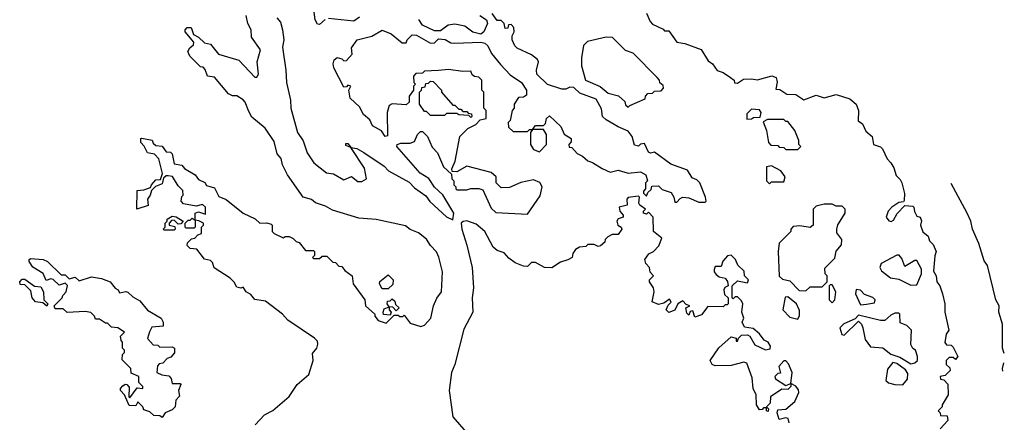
# Model space of a CAD drawing. Extents: x 2472589 to 2662339, y 701009 to 849030.
# Tile 179 of 256: x 2575680 to 2580558, y 776228 to 778225. Entities that reach past the tile are written whole.
import ezdxf

# ---------------------------------------------------------------- set-up
doc = ezdxf.new("R2010")
doc.units = 0

msp = doc.modelspace()

# ---------------------------------------------------------------- linework, layer by layer
at = {"layer": '0CON05XD'}
for points in [[(2577193.9, 778226.1), (2577165, 778200), (2577155, 778202.5), (2577143.6, 778223.6), (2577137.5, 778275)], [(2578785, 778257.5), (2578803.3, 778215), (2578815, 778202.5), (2578868.3, 778178.3), (2578875, 778170), (2578895, 778170), (2578935, 778112.5), (2578975, 778106.7), (2579056.1, 778076.1), (2579090.7, 778020.7), (2579112.5, 778005), (2579135, 777972.5), (2579165, 777962.5), (2579201.7, 777938.3), (2579220, 777925), (2579221.7, 777911.7), (2579235, 777910), (2579265, 777928.8), (2579305, 777932), (2579335, 777926.2), (2579406.4, 777946.4), (2579427.5, 777937.5), (2579432.5, 777915), (2579425, 777880), (2579445, 777877.5), (2579480, 777855), (2579525, 777853.3), (2579565, 777827.5), (2579625, 777850), (2579665, 777837.5), (2579725, 777853.3), (2579791.7, 777831.7), (2579823.8, 777805), (2579836, 777775), (2579833, 777723), (2579855, 777707.5), (2579871.7, 777671.7), (2579902.5, 777645), (2579910, 777605), (2579943.6, 777593.6), (2579953.6, 777583.6), (2579976.7, 777535), (2579996.2, 777515), (2580009.5, 777489.5), (2580021.7, 777451.7), (2580042.3, 777432.3), (2580050, 777415), (2580063, 777363), (2580061.7, 777328.3), (2580058.3, 777321.7), (2580035, 777317.5), (2580000, 777295), (2579982.5, 777275), (2579972.5, 777245), (2579985, 777227.5), (2579997, 777223), (2580009.3, 777230.7), (2580027, 777263), (2580065, 777302.5), (2580105, 777300), (2580110, 777295), (2580113, 777273), (2580125, 777250), (2580140, 777245), (2580147, 777227), (2580142.5, 777205), (2580153.3, 777173.3), (2580180.7, 777150.7), (2580187.5, 777127.5), (2580205, 777110), (2580220, 777075), (2580213, 777053), (2580207, 776977), (2580220, 776955), (2580222.5, 776925), (2580237.5, 776905), (2580251.2, 776865), (2580262.5, 776815), (2580263.3, 776775), (2580282.5, 776685), (2580270, 776665), (2580263.6, 776623.6), (2580271.7, 776611.7), (2580295, 776610), (2580305, 776600), (2580327.5, 776555), (2580315, 776540), (2580305, 776550), (2580285, 776550), (2580270, 776535), (2580270, 776515), (2580288.3, 776498.3), (2580290, 776485), (2580265, 776460), (2580240, 776455), (2580241.7, 776441.7), (2580258.3, 776438.3), (2580277, 776417), (2580280, 776365), (2580250, 776315), (2580250, 776305), (2580230, 776285), (2580240, 776275), (2580241.7, 776261.7), (2580275, 776260), (2580277, 776237), (2580240, 776195)], [(2576846.7, 776215), (2576892.5, 776265), (2576933.6, 776286.4), (2577015, 776356.7), (2577054.3, 776415.7), (2577112.5, 776465), (2577133.8, 776535), (2577130.7, 776569.3), (2577152.5, 776595), (2577157.5, 776615), (2577155, 776630), (2577140, 776645), (2577007.5, 776735), (2576982.5, 776765), (2576898.3, 776828.3), (2576845, 776836.7), (2576825, 776862.5), (2576802.5, 776875), (2576787.5, 776897.5), (2576775, 776892.5), (2576755, 776897.5), (2576742.5, 776922.5), (2576723, 776943), (2576644.1, 776994.1), (2576635, 777020), (2576625, 777030), (2576595, 777037.5), (2576557, 777087), (2576525, 777090), (2576510, 777105), (2576511.7, 777118.3), (2576531.7, 777138.3), (2576548.3, 777141.7), (2576561.7, 777158.3), (2576580, 777165), (2576580, 777195), (2576590, 777205), (2576590, 777215), (2576567, 777227), (2576550, 777230), (2576550, 777195), (2576545, 777190), (2576505, 777190), (2576500, 777195), (2576500, 777215), (2576515, 777230), (2576525, 777230), (2576535, 777240), (2576550, 777230), (2576550, 777265), (2576565, 777272.5), (2576600, 777260), (2576600, 777295), (2576585, 777307.5), (2576555, 777300), (2576491.7, 777311.7), (2576480, 777325), (2576483, 777347), (2576490, 777355), (2576488.3, 777378.3), (2576465, 777400), (2576436.4, 777446.4), (2576415, 777450), (2576405, 777450), (2576391.7, 777438.3), (2576385, 777410), (2576353.3, 777396.7), (2576332.5, 777377.5), (2576326.7, 777355), (2576312.5, 777335), (2576316.2, 777303.8), (2576260, 777285), (2576261.7, 777378.3), (2576295, 777380), (2576328.3, 777391.7), (2576332.5, 777405), (2576355, 777430), (2576378.3, 777431.7), (2576387.5, 777462.5), (2576370, 777535), (2576347, 777557), (2576313.6, 777563.6), (2576297, 777597), (2576280, 777615), (2576280, 777635), (2576285, 777637.5), (2576337, 777627), (2576341.7, 777611.7), (2576355, 777600), (2576385, 777597.5), (2576405, 777570), (2576427, 777567), (2576435, 777560), (2576445, 777510), (2576483.6, 777503.6), (2576497, 777487), (2576550, 777455), (2576565, 777432.5), (2576596.4, 777416.4), (2576605, 777402.5), (2576645, 777390), (2576667, 777347), (2576703, 777333), (2576787.5, 777265), (2576846.2, 777236.2), (2576870, 777215), (2576905, 777217.5), (2576925, 777210), (2576930, 777205), (2576930, 777175), (2576940, 777165), (2576985, 777143.3), (2576995, 777150), (2577015, 777150), (2577035, 777140), (2577050, 777125), (2577065, 777120), (2577095, 777080), (2577135, 777080), (2577140, 777075), (2577140, 777055), (2577130, 777045), (2577135, 777040), (2577165, 777040), (2577178.3, 777051.7), (2577201.7, 777051.7), (2577231.7, 777021.7), (2577245, 777020), (2577261.7, 777001.7), (2577275, 777000), (2577290.7, 776980.7), (2577327.5, 776955), (2577332.5, 776915), (2577390, 776835), (2577393.3, 776805), (2577440, 776765), (2577440, 776755), (2577455, 776732.5), (2577495, 776720), (2577535, 776760), (2577555, 776760), (2577562.5, 776752.5), (2577577.5, 776752.5), (2577585, 776760), (2577615, 776720), (2577667, 776703), (2577685, 776710), (2577717.5, 776745), (2577730, 776805), (2577746.4, 776843.6), (2577770, 776875), (2577774, 776975), (2577757, 777047), (2577745, 777073.3), (2577714.4, 777104.4), (2577695, 777136), (2577655, 777168), (2577614.2, 777184.2), (2577591.7, 777201.7), (2577446.4, 777233.6), (2577360.3, 777240.3), (2577229.5, 777279.5), (2577195, 777300), (2577145, 777316.7), (2577125, 777333.3), (2577084, 777344), (2577006.7, 777455), (2576982.5, 777505), (2576975.9, 777535.9), (2576955, 777560), (2576940.7, 777620.7), (2576895.9, 777685.9), (2576830.7, 777740.7), (2576815, 777770), (2576797.5, 777815), (2576786.4, 777826.4), (2576755, 777847.5), (2576735, 777847.5), (2576715, 777857.5), (2576645, 777940), (2576610, 777945), (2576598.3, 777978.3), (2576588.3, 777988.3), (2576575, 777990), (2576523.6, 778043.6), (2576513.6, 778066.4), (2576522.5, 778085), (2576540.7, 778099.3), (2576543, 778113), (2576500, 778165), (2576500, 778175), (2576510, 778185), (2576530, 778185), (2576540.7, 778150.7), (2576565, 778137.5), (2576595, 778110), (2576625, 778102.5), (2576665, 778053.3), (2576765, 778023.3), (2576845, 777940), (2576855, 777940), (2576862.5, 777955), (2576856.7, 778015), (2576872.5, 778075), (2576828.3, 778138.3), (2576826.2, 778175), (2576810, 778205), (2576802.5, 778245)], [(2576954.3, 778234.3), (2576972, 778212), (2576982.5, 778175), (2576988, 778125), (2576982.3, 778087.7), (2576999.2, 777975), (2577002.3, 777912.3), (2577021.2, 777825), (2577023.8, 777785), (2577056.7, 777665), (2577083.6, 777623.6), (2577103.3, 777565), (2577137.5, 777515), (2577200, 777465), (2577235, 777460), (2577285, 777430), (2577323.3, 777446.7), (2577355, 777422.5), (2577375, 777422.5), (2577397.5, 777435), (2577388.3, 777488.3), (2577320, 777590), (2577295, 777600), (2577295, 777610), (2577305, 777610), (2577311.7, 777601.7), (2577320, 777590), (2577350, 777585), (2577385, 777566.7), (2577485, 777498.8), (2577506.7, 777475), (2577608.8, 777418.8), (2577635, 777391.2), (2577691.7, 777351.7), (2577712.4, 777322.4), (2577795, 777246.7), (2577825, 777232.5)], [(2577363, 778237), (2577335, 778217.5), (2577209.3, 778230.7)], [(2577825, 777232.5), (2577830, 777265), (2577776.4, 777356.4), (2577734.1, 777394.1), (2577706.4, 777436.4), (2577663.6, 777463.6), (2577547.5, 777595), (2577550, 777605), (2577568.3, 777611.7), (2577615, 777612.5), (2577635, 777620), (2577650, 777655), (2577665, 777670), (2577675, 777670), (2577700, 777645), (2577723, 777593), (2577750, 777565), (2577780, 777495), (2577818.3, 777458.3), (2577820, 777435), (2577830, 777425), (2577830, 777405), (2577840, 777395), (2577840, 777385), (2577845, 777380), (2577895, 777380), (2577915, 777387.5), (2577955, 777387.5), (2577975, 777380), (2578015, 777290), (2578038.3, 777268.3), (2578195, 777260), (2578258.3, 777351.7), (2578267.5, 777395), (2578256.4, 777416.4), (2578225, 777430), (2578163, 777417), (2578107, 777393), (2578065, 777390), (2578040, 777415), (2578040, 777445), (2578015, 777467.5), (2577895, 777497.5), (2577845, 777470), (2577821.7, 777471.7), (2577820, 777485), (2577837, 777523), (2577860, 777645), (2577900, 777685), (2577940, 777705), (2577961.7, 777728.3), (2577990, 777735), (2577990, 777775), (2577980, 777785), (2577980, 777865), (2577970, 777875), (2577970, 777925), (2577955, 777940), (2577933, 777943), (2577921.7, 777951.7), (2577915, 777970), (2577875, 777967.5), (2577805, 777977.5), (2577755, 777972.5), (2577685, 777970), (2577675, 777960), (2577641.7, 777958.3), (2577630, 777945), (2577632.5, 777912.5), (2577640, 777905), (2577630, 777895), (2577630, 777875), (2577610, 777845), (2577610, 777815), (2577595, 777802.5), (2577525, 777807.5), (2577510.7, 777799.3), (2577500, 777765), (2577501.7, 777648.3), (2577490, 777645), (2577473, 777673), (2577428.3, 777698.3), (2577415, 777727.5), (2577383.3, 777755), (2577363, 777793), (2577317.5, 777835), (2577310, 777875), (2577320, 777895), (2577305, 777900), (2577298.3, 777891.7), (2577285, 777890), (2577236.7, 777985), (2577232.5, 778005), (2577237.5, 778025), (2577253, 778037), (2577275, 778030), (2577285, 778020), (2577298.3, 778021.7), (2577327, 778053), (2577323.3, 778085), (2577352.5, 778125), (2577425, 778142.5), (2577475, 778172.5), (2577520, 778155), (2577575, 778110), (2577595, 778110), (2577600, 778125), (2577625, 778150), (2577645, 778147.5), (2577715, 778107.5), (2577735, 778110), (2577755, 778130), (2577787, 778127), (2577815, 778110), (2577835, 778107.5), (2577965, 778113.8), (2577985, 778108.8), (2577998.8, 778095), (2578017, 778057), (2578062.5, 778002.5), (2578110.5, 777950.5), (2578165, 777913.8), (2578190, 777875), (2578190, 777850), (2578175, 777840), (2578151.7, 777838.3), (2578130, 777805), (2578130, 777785), (2578120, 777775), (2578110, 777725), (2578100, 777715), (2578101.7, 777691.7), (2578125, 777670), (2578195, 777670), (2578205, 777680), (2578220, 777680), (2578235, 777700), (2578275, 777700), (2578285, 777710), (2578290, 777735), (2578305, 777747.5), (2578360, 777695), (2578377, 777657), (2578412.5, 777635), (2578411.7, 777618.3), (2578400, 777605), (2578401.7, 777591.7), (2578415, 777590), (2578441.7, 777561.7), (2578468.3, 777548.3), (2578493.8, 777523.8), (2578517, 777517), (2578565, 777486.7), (2578605, 777468.8), (2578645, 777478.8), (2578695, 777463.3), (2578755, 777470), (2578782.5, 777455), (2578790, 777425), (2578780, 777415), (2578780, 777385), (2578770, 777375), (2578770, 777365), (2578785, 777350), (2578791.7, 777368.3), (2578808.3, 777381.7), (2578811.7, 777398.3), (2578845, 777400), (2578863, 777383), (2578907.7, 777367.7), (2578921.2, 777345), (2578925, 777320), (2578935, 777320), (2578951.7, 777338.3), (2578965, 777343.8), (2578995, 777341.2), (2579045, 777320), (2579075, 777320), (2579080, 777325), (2579077.5, 777345), (2579050, 777415), (2579035, 777430), (2579010.7, 777440.7), (2578988.3, 777478.3), (2578905, 777507.5), (2578825, 777567.5), (2578805, 777563.3), (2578795, 777567.5), (2578775, 777610), (2578755, 777607.5), (2578745, 777597.5), (2578725, 777602.5), (2578713.3, 777645), (2578695, 777672.5), (2578645, 777692.5), (2578585, 777727.5), (2578567.5, 777745), (2578561.7, 777781.7), (2578535, 777830), (2578455, 777860), (2578425, 777887.5), (2578405, 777890), (2578385, 777880), (2578365, 777880), (2578295, 777903.3), (2578242.5, 777955), (2578240, 777975), (2578250, 778015), (2578245, 778027.5), (2578215, 778050), (2578145, 778082.5), (2578132.5, 778095), (2578120, 778125), (2578120, 778145), (2578130, 778165), (2578127.5, 778185), (2578115, 778200), (2578101.7, 778198.3), (2578098.3, 778181.7), (2578085, 778180), (2578080, 778205), (2578065, 778220), (2578045, 778220), (2578020, 778255)], [(2577960, 778245), (2577993, 778223), (2577997.5, 778205), (2577980, 778165), (2577965, 778153.3), (2577925, 778163.3), (2577885, 778192.5), (2577835, 778202.5), (2577803, 778197), (2577765, 778170), (2577735, 778170), (2577675, 778197.5), (2577657.5, 778225)], [(2578695, 777790), (2578701.7, 777798.3), (2578778.3, 777831.7), (2578780, 777845), (2578791.7, 777858.3), (2578815, 777860), (2578825, 777870), (2578858.3, 777871.7), (2578870, 777885), (2578868.3, 777898.3), (2578851.7, 777911.7), (2578850, 777925), (2578838.3, 777938.3), (2578718.3, 778058.3), (2578681.7, 778071.7), (2578617, 778137), (2578585, 778137.5), (2578493, 778117), (2578473, 778097), (2578462.5, 778035), (2578462.5, 777995), (2578482.5, 777925), (2578555, 777892.5), (2578595, 777860), (2578647, 777847), (2578678.3, 777818.3), (2578681.7, 777801.7), (2578695, 777790)], [(2577915, 777740), (2577905, 777750), (2577855, 777752.5), (2577845, 777760), (2577795, 777760), (2577785, 777750), (2577715, 777750), (2577695, 777770), (2577685, 777770), (2577660, 777805), (2577660, 777865), (2577670, 777875), (2577671.7, 777888.3), (2577688.3, 777891.7), (2577691.7, 777908.3), (2577705, 777910), (2577715, 777920), (2577728.3, 777918.3), (2577770, 777875), (2577770, 777865), (2577825, 777800), (2577835, 777800), (2577855, 777780), (2577865, 777780), (2577875, 777770), (2577895, 777770), (2577901.7, 777761.7), (2577918.3, 777758.3), (2577920, 777745), (2577915, 777740)], [(2579281.7, 777731.7), (2579305, 777732.5), (2579315, 777740), (2579348.3, 777741.7), (2579352.5, 777765), (2579345, 777777.5), (2579305, 777780), (2579281.7, 777758.3), (2579281.7, 777731.7)], [(2579535, 777580), (2579550, 777595), (2579540, 777605), (2579540, 777625), (2579520, 777675), (2579485, 777720), (2579475, 777720), (2579465, 777730), (2579385, 777730), (2579362.5, 777717.5), (2579380, 777675), (2579390, 777615), (2579401.7, 777601.7), (2579435, 777600), (2579441.7, 777591.7), (2579465, 777590), (2579475, 777580), (2579535, 777580)], [(2578255, 777570), (2578290, 777605), (2578290, 777655), (2578275, 777680), (2578220, 777680), (2578210, 777665), (2578210, 777605), (2578225, 777580), (2578255, 777570)], [(2579395, 777410), (2579405, 777420), (2579465, 777420), (2579472.5, 777445), (2579450, 777475), (2579405, 777500), (2579380, 777495), (2579380, 777425), (2579395, 777410)], [(2580557.5, 776569.7), (2580548.9, 776595), (2580548.4, 776715), (2580530.6, 776775), (2580532.2, 776805), (2580515.9, 776835), (2580474.1, 777005), (2580458.4, 777028.4), (2580431.2, 777115), (2580399.7, 777185), (2580391.8, 777225), (2580372.9, 777265), (2580293.8, 777412.4)], [(2579267.5, 776745), (2579257.5, 776775), (2579262.5, 776815), (2579255, 776830), (2579235, 776850), (2579225, 776850), (2579215, 776840), (2579210, 776845), (2579210, 776905), (2579235, 776930), (2579285, 776920), (2579290, 776935), (2579270, 776955), (2579268.3, 776978.3), (2579237, 777007), (2579226.1, 777036.1), (2579205, 777057.5), (2579187, 777053), (2579163.6, 777026.4), (2579155, 777000), (2579125, 777000), (2579120, 776985), (2579120, 776975), (2579130.7, 776960.7), (2579145, 776950), (2579175, 776942.5), (2579187, 776927), (2579190, 776905), (2579173.6, 776896.4), (2579167.5, 776885), (2579171.7, 776861.7), (2579190, 776845), (2579190, 776815), (2579185, 776810), (2579175, 776810), (2579165, 776800), (2579088.3, 776801.7), (2579058.3, 776761.7), (2579025, 776750), (2579015, 776780), (2579001.7, 776778.3), (2578995, 776760), (2578985, 776770), (2578980, 776795), (2579000, 776805), (2578981.7, 776811.7), (2578965, 776830), (2578940, 776815), (2578926.2, 776783.8), (2578895, 776773.3), (2578882.5, 776785), (2578891.7, 776808.3), (2578907, 776823), (2578898.3, 776838.3), (2578871.7, 776818.3), (2578845, 776812.5), (2578812.5, 776825), (2578822.5, 776875), (2578820, 776895), (2578800, 776925), (2578800, 776935), (2578820, 776955), (2578803, 776973), (2578800, 776995), (2578782.5, 777015), (2578777.5, 777035), (2578797, 777063), (2578820, 777075), (2578846.1, 777103.9), (2578861.7, 777141.7), (2578820, 777175), (2578817.5, 777245), (2578795, 777270), (2578785, 777260), (2578770, 777265), (2578770, 777275), (2578780, 777285), (2578752.5, 777305), (2578747.5, 777315), (2578750, 777345), (2578745, 777350), (2578695, 777342.5), (2578687.5, 777335), (2578690, 777305), (2578650, 777295), (2578652.5, 777275), (2578670, 777255), (2578670, 777245), (2578645, 777237.5), (2578637.5, 777225), (2578642.5, 777205), (2578660, 777195), (2578662.5, 777185), (2578645, 777160), (2578615, 777160), (2578593, 777147), (2578580, 777135), (2578578.3, 777121.7), (2578557, 777103), (2578545, 777100), (2578525, 777110), (2578495, 777110), (2578485, 777100), (2578453, 777097), (2578432.5, 777085), (2578420, 777065), (2578417.5, 777045), (2578395, 777033.8), (2578358.3, 777021.7), (2578315.8, 776994.2), (2578280, 776995), (2578235, 777020), (2578215, 777020), (2578195, 777000), (2578175, 777002.5), (2578135, 777018.8), (2578102.4, 777042.4), (2578079.2, 777069.2), (2578045, 777080), (2578025, 777096), (2577983.6, 777173.6), (2577940.7, 777210.7), (2577895, 777226.7), (2577876.4, 777223.6), (2577867.5, 777215), (2577870, 777185), (2577895.7, 777105.7), (2577921.4, 776995), (2577927.8, 776895), (2577921.1, 776845), (2577924.4, 776775), (2577880.5, 776689.5), (2577835.6, 776515), (2577818.9, 776475), (2577806.7, 776385), (2577825.8, 776255), (2577913.8, 776155)], [(2579575, 776880), (2579595, 776900), (2579655, 776900), (2579680, 776925), (2579680, 776955), (2579670, 776965), (2579668.3, 776991.7), (2579718.3, 777041.7), (2579724.1, 777075.9), (2579751.7, 777108.3), (2579752.5, 777135), (2579728.3, 777168.3), (2579727.5, 777185), (2579733, 777207), (2579770, 777265), (2579770, 777285), (2579755, 777300), (2579725, 777300), (2579705, 777310), (2579665, 777310), (2579625, 777300), (2579610, 777285), (2579610, 777205), (2579595, 777193.3), (2579545, 777202.5), (2579511.7, 777198.3), (2579500, 777185), (2579500, 777175), (2579443, 777117), (2579437.5, 777075), (2579443, 776953), (2579458.3, 776938.3), (2579495, 776930), (2579541.7, 776881.7), (2579575, 776880)], [(2576445, 777180), (2576395, 777180), (2576390, 777185), (2576400, 777195), (2576400, 777215), (2576410, 777225), (2576410, 777235), (2576435, 777250), (2576455, 777247.5), (2576490, 777225), (2576478.3, 777211.7), (2576465, 777210), (2576445, 777230), (2576431.7, 777228.3), (2576420, 777215), (2576420, 777205), (2576448.3, 777198.3), (2576450, 777185), (2576445, 777180)], [(2576385, 776252.5), (2576375, 776260), (2576345, 776262.5), (2576325, 776280), (2576295, 776290), (2576290, 776305), (2576265, 776330), (2576255, 776310), (2576221.7, 776311.7), (2576200, 776365), (2576180, 776385), (2576180, 776395), (2576191.7, 776408.3), (2576203, 776417), (2576210, 776415), (2576221.7, 776401.7), (2576220, 776355), (2576225, 776350), (2576261.7, 776398.3), (2576290, 776395), (2576290, 776405), (2576270, 776425), (2576270, 776455), (2576231.7, 776471.7), (2576230, 776495), (2576188.3, 776538.3), (2576190, 776565), (2576200, 776575), (2576200, 776585), (2576190, 776595), (2576190, 776625), (2576183, 776633), (2576180, 776655), (2576200, 776675), (2576166.4, 776696.4), (2576135, 776700), (2576115, 776720), (2576105, 776720), (2576075, 776740), (2576055, 776740), (2576050, 776755), (2576031.7, 776771.7), (2576005, 776777.5), (2575915, 776773.3), (2575895, 776790), (2575855, 776790), (2575850, 776805), (2575890, 776845), (2575893, 776857), (2575910, 776875), (2575917, 776907), (2575905, 776917.5), (2575875, 776907.5), (2575846.4, 776936.4), (2575835, 776940), (2575811.7, 776931.7), (2575796.4, 776966.4), (2575745, 776997.5), (2575726.7, 777025), (2575727.5, 777035), (2575735, 777040), (2575795.8, 777035.8), (2575817.5, 777025), (2575885, 776960), (2575905, 776960), (2575925, 776940), (2575955, 776947.5), (2575975, 776930), (2576035, 776950), (2576085, 776941.2), (2576127.5, 776925), (2576153.3, 776893.3), (2576167.5, 776885), (2576175, 776870), (2576205, 776876.7), (2576215, 776873.3), (2576240, 776850), (2576275, 776830), (2576313.6, 776783.6), (2576380, 776745), (2576390, 776725), (2576390, 776705), (2576335, 776700), (2576323.3, 776676.7), (2576313, 776643), (2576341.7, 776611.7), (2576365, 776610), (2576375, 776600), (2576435, 776602.5), (2576446.7, 776595), (2576447, 776573), (2576428.3, 776551.7), (2576410, 776545), (2576388.3, 776521.7), (2576371.7, 776518.3), (2576362.5, 776507.5), (2576360, 776475), (2576383.6, 776463.6), (2576418.3, 776458.3), (2576430, 776445), (2576435, 776420), (2576475, 776420), (2576477.5, 776415), (2576467.5, 776385), (2576471.7, 776358.3), (2576453, 776337), (2576450, 776305), (2576435, 776290), (2576400, 776275), (2576385, 776252.5)], [(2580095, 776907.5), (2580125, 776910), (2580147.5, 776965), (2580147, 776987), (2580125, 777030), (2580115, 777030), (2580065, 777000), (2580050.7, 777040.7), (2580036.2, 777056.2), (2580025, 777056.7), (2579946.7, 777015), (2579941.2, 776995), (2579949.5, 776979.5), (2579994.2, 776944.2), (2580035, 776937.5), (2580095, 776907.5)], [(2577505, 776890), (2577475, 776890), (2577462.5, 776915), (2577463.8, 776926.2), (2577505, 776960), (2577530, 776935), (2577528.3, 776911.7), (2577505, 776890)], [(2575815, 776803.3), (2575795, 776820), (2575757.5, 776825), (2575742.5, 776845), (2575735, 776880), (2575705, 776910), (2575681.7, 776911.7), (2575680, 776925), (2575693, 776937), (2575705, 776937.5), (2575753, 776903), (2575785, 776900), (2575797.5, 776875), (2575800, 776835), (2575820, 776815), (2575815, 776803.3)], [(2579705, 776820), (2579717.5, 776835), (2579722.5, 776875), (2579705, 776910), (2579695, 776910), (2579690, 776905), (2579690, 776835), (2579705, 776820)], [(2579535, 776740), (2579543, 776757), (2579543, 776783), (2579527.5, 776815), (2579485, 776850), (2579471.7, 776848.3), (2579460, 776785), (2579495, 776750), (2579535, 776740)], [(2579845, 776810), (2579875, 776813.3), (2579915, 776820), (2579917.5, 776835), (2579906.1, 776846.1), (2579865, 776862.5), (2579845, 776882.5), (2579823.3, 776886.7), (2579820, 776865), (2579845, 776810)], [(2577515, 776760), (2577483, 776763), (2577480, 776775), (2577485, 776790), (2577510, 776800), (2577500, 776815), (2577501.7, 776828.3), (2577515, 776830), (2577525, 776840), (2577538.3, 776828.3), (2577541.7, 776811.7), (2577560, 776795), (2577545, 776780), (2577528.3, 776798.3), (2577510, 776800), (2577510, 776785), (2577520, 776775), (2577515, 776760)], [(2579492.5, 776225), (2579487, 776247), (2579475, 776250), (2579441.7, 776241.7), (2579432.5, 776275), (2579435, 776290), (2579475, 776292.5), (2579519.3, 776330.7), (2579540, 776375), (2579538.3, 776388.3), (2579525, 776407.5), (2579500, 776420), (2579500, 776405), (2579485, 776390), (2579455, 776392.5), (2579400, 776355), (2579397, 776323), (2579380, 776305), (2579390, 776295), (2579388.3, 776281.7), (2579380, 776285), (2579380, 776300), (2579365, 776300), (2579358.3, 776291.7), (2579345, 776290), (2579330, 776315), (2579327.5, 776365), (2579314.2, 776395), (2579309.3, 776449.3), (2579281.7, 776521.7), (2579267, 776527), (2579205, 776510), (2579125, 776507.5), (2579110, 776515), (2579100, 776535), (2579143, 776597), (2579205, 776652.5), (2579230, 776645), (2579230, 776630), (2579235, 776630), (2579240, 776645), (2579255, 776660), (2579285, 776662.5), (2579297.5, 776655), (2579321.7, 776611.7), (2579375, 776587.5), (2579398.3, 776591.7), (2579400, 776605), (2579387.5, 776625), (2579367.5, 776635), (2579345, 776667.5), (2579313.6, 776693.6), (2579270.5, 776700.5), (2579258.8, 776725), (2579267.5, 776745)], [(2580095, 776517.5), (2580115, 776522.5), (2580127.5, 776535), (2580127.5, 776555), (2580117.5, 776585), (2580104, 776594), (2580093.9, 776613.9), (2580097.5, 776685), (2580075, 776707.5), (2580041.7, 776721.7), (2580040, 776765), (2580035, 776770), (2580015, 776770), (2579995, 776760), (2579965, 776732.5), (2579945, 776732.5), (2579835, 776760), (2579818.3, 776741.7), (2579763, 776717), (2579743, 776697), (2579753, 776663), (2579765, 776660), (2579835, 776730), (2579850, 776715), (2579857, 776697), (2579868.3, 776638.3), (2579895, 776602.5), (2579955, 776597.5), (2579995.6, 776565.6), (2580040.7, 776550.7), (2580095, 776517.5)], [(2579475, 776410), (2579500, 776420), (2579506.7, 776475), (2579488.3, 776518.3), (2579475, 776532.5), (2579465, 776533.3), (2579440, 776505), (2579448.3, 776471.7), (2579435, 776470), (2579420, 776455), (2579423.6, 776443.6), (2579475, 776410)], [(2580055, 776413.3), (2580078, 776442), (2580079.5, 776469.5), (2580067.5, 776487.5), (2580025, 776520), (2580005, 776523.8), (2579979.2, 776490.8), (2579970, 776435), (2579984, 776424), (2580015, 776415.7), (2580055, 776413.3)], [(2580550.2, 776481.9), (2580548.2, 776495), (2580555, 776523.3)]]:
    msp.add_lwpolyline(points, dxfattribs=at)

doc.saveas('drawing.dxf')
